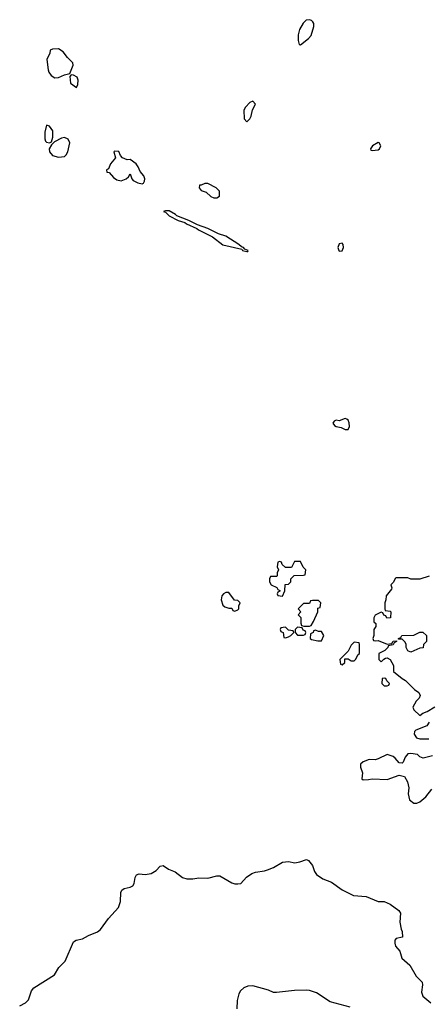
# Model space of a CAD drawing. Header units: inches. Extents: x 2396598 to 2566999, y 262085 to 451979.
# Tile 186 of 256: x 2510770 to 2513506, y 333421 to 340015. Entities that reach past the tile are written whole.
import ezdxf

# ---------------------------------------------------------------- set-up
doc = ezdxf.new("R2010")
doc.units = ezdxf.units.IN
doc.header["$MEASUREMENT"] = 0
doc.layers.add('C5313', color=7, linetype='Continuous')
doc.layers.add('C5314', color=7, linetype='Continuous')

msp = doc.modelspace()

# ---------------------------------------------------------------- linework, layer by layer
at = {"layer": 'C5313', "color": 5}
for points, elevation in [([(2512677.9, 340000), (2512668.9, 339991.1), (2512643, 339950), (2512633.7, 339913.7), (2512634.8, 339874.8), (2512642, 339850), (2512650, 339847.3), (2512703.7, 339890), (2512721.2, 339910), (2512739.6, 339970), (2512739.7, 339990), (2512731.8, 340000)], 40), ([(2513511.1, 336288.9), (2513448.4, 336268.4), (2513390, 336268), (2513370, 336278), (2513290, 336278), (2513285.4, 336274.6), (2513270, 336246), (2513254, 336230), (2513262, 336210), (2513259.6, 336200.4), (2513223.6, 336156.4), (2513222, 336130), (2513214, 336110), (2513214, 336070), (2513218, 336058), (2513250, 336054), (2513254, 336050), (2513252, 336010), (2513227.3, 336007.3), (2513222, 336022), (2513207.3, 336027.3), (2513202, 336042), (2513190, 336046), (2513150, 336026), (2513142, 336010), (2513142, 335982), (2513154, 335970), (2513154, 335950), (2513142, 335930), (2513142, 335890), (2513134, 335870), (2513138, 335858), (2513150, 335854), (2513170, 335858), (2513230, 335832), (2513262, 335838), (2513270, 335852), (2513294, 335854), (2513294, 335850), (2513278, 335842), (2513271.3, 335828.7), (2513238, 335822), (2513234, 335810), (2513214, 335790), (2513174, 335770), (2513174, 335730), (2513190, 335714), (2513207.3, 335732.7), (2513220.4, 335739.6), (2513230, 335742), (2513251.1, 335731.1), (2513272, 335690), (2513274, 335650), (2513330, 335602), (2513354, 335590), (2513414, 335530), (2513442, 335510), (2513452, 335490), (2513444.7, 335470), (2513424.7, 335450), (2513402, 335410), (2513410, 335394), (2513450, 335354), (2513468.4, 335371.6), (2513498, 335382), (2513550, 335414)], 40), ([(2513512, 335310), (2513495.3, 335284.7), (2513423.6, 335256.4), (2513412.7, 335247.3), (2513412, 335230), (2513426, 335206), (2513450, 335198), (2513510, 335198)], 40), ([(2513534.4, 335085.6), (2513471.1, 335068.9), (2513450, 335078), (2513433.2, 335093.2), (2513390, 335101.2), (2513370, 335097.2), (2513350, 335075.3), (2513337.3, 335042.7), (2513330, 335035.3), (2513310, 335039), (2513285.2, 335070), (2513270, 335080.9), (2513230, 335092.7), (2513170, 335064), (2513150, 335059), (2513110, 335061.2), (2513070, 335044), (2513051.3, 335030), (2513051, 335010), (2513066, 334970), (2513062, 334930), (2513070, 334924.7), (2513105.4, 334925.4), (2513130, 334931.3), (2513230, 334927.3), (2513310, 334956), (2513346, 334946), (2513366, 334910), (2513371, 334890), (2513374.8, 334870), (2513370.8, 334830), (2513381, 334790), (2513410, 334766.8), (2513430, 334766.8), (2513450, 334776), (2513490, 334811.3), (2513530, 334862)], 40), ([(2510770, 333410.6), (2510809, 333430), (2510829.2, 333450), (2510849.2, 333510), (2510863.7, 333530), (2511002, 333618), (2511032.2, 333667.8), (2511074.5, 333710), (2511130, 333838.8), (2511148.7, 333850), (2511190, 333859.3), (2511230, 333882.4), (2511290, 333906.8), (2511310, 333922.8), (2511364.1, 333995.9), (2511430.7, 334069.3), (2511446, 334110), (2511447.4, 334170), (2511454.6, 334185.4), (2511470, 334197), (2511510, 334204.6), (2511526.9, 334213.1), (2511536.3, 334230), (2511543.5, 334270), (2511552.5, 334287.5), (2511570, 334295.6), (2511610, 334289), (2511650, 334296.5), (2511683.1, 334316.9), (2511710, 334346.4), (2511730, 334350.3), (2511765.4, 334325.4), (2511810, 334307.2), (2511859.3, 334270), (2511890, 334260.7), (2511930, 334260.3), (2511970, 334266.7), (2512030, 334265.5), (2512090, 334280.7), (2512110, 334280.7), (2512190, 334234), (2512210, 334227.3), (2512230, 334226.8), (2512250, 334230.8), (2512288.1, 334271.9), (2512324.2, 334295.8), (2512350, 334306), (2512410, 334313.7), (2512430, 334320.3), (2512470, 334337.8), (2512530, 334373.4), (2512570, 334376.9), (2512611.2, 334368.8), (2512646, 334374), (2512690, 334390.6), (2512703.8, 334383.8), (2512730.4, 334350), (2512743.1, 334310), (2512757.6, 334290), (2512800, 334260), (2512857.7, 334237.7), (2512930, 334188.2), (2513006, 334150), (2513090, 334143.6), (2513170, 334110.3), (2513210, 334108.4), (2513250, 334090.4), (2513308.3, 334048.3), (2513319.1, 334030), (2513315.5, 333970), (2513323.4, 333923.4), (2513331.1, 333908.9), (2513334, 333870), (2513290, 333862), (2513282.8, 333850), (2513281, 333830), (2513286.8, 333810), (2513315.5, 333775.5), (2513327.7, 333730), (2513382.8, 333682.8), (2513425.5, 333610), (2513464, 333570), (2513468, 333550), (2513461.1, 333501.1), (2513470, 333476), (2513522.8, 333430)], 20), ([(2512982.4, 333402.4), (2512850, 333438), (2512758, 333498), (2512710, 333512.1), (2512690, 333515.3), (2512610, 333512.2), (2512490, 333498.9), (2512470, 333500.5), (2512435.1, 333515.1), (2512330, 333543.9), (2512297.8, 333542.2), (2512270, 333531.1), (2512248.7, 333511.3), (2512237.3, 333490), (2512225.8, 333445.8), (2512223.1, 333390)], 20)]:
    msp.add_lwpolyline(points, dxfattribs=dict(at, elevation=elevation))
at = {"layer": 'C5313', "color": 5, "elevation": 40}
for points in [[(2511030, 339819.3), (2510990, 339818), (2510974, 339810), (2510972, 339790), (2510950.8, 339749.2), (2510960.3, 339680.3), (2510964.7, 339664.7), (2510980.3, 339640.3), (2511005.8, 339625.8), (2511030, 339627.7), (2511070, 339646), (2511105.6, 339654.4), (2511128.3, 339710), (2511126.5, 339726.5), (2511090, 339762.4), (2511060.7, 339800.7)], [(2511115.3, 339644.7), (2511104.9, 339635.1), (2511110.6, 339590), (2511150, 339562), (2511158.3, 339581.7), (2511161.3, 339610), (2511155.1, 339630), (2511130, 339643.6)], [(2512330, 339468.7), (2512310, 339461.2), (2512281, 339430), (2512271.3, 339410), (2512272, 339350), (2512290, 339332), (2512310, 339352), (2512319, 339370), (2512329, 339411), (2512348.7, 339450)], [(2510950, 339308), (2510938, 339262), (2510937.5, 339217.5), (2510942.4, 339202.4), (2510950, 339194.8), (2510970, 339191), (2510982, 339198), (2510992.3, 339227.7), (2510992, 339270), (2510970, 339302)], [(2511070, 339226.3), (2511050, 339222), (2511003.5, 339196.5), (2510982, 339178), (2510967.7, 339150), (2510970.4, 339130), (2510990, 339105.7), (2511030, 339094.6), (2511070, 339099.5), (2511081.6, 339110), (2511092.3, 339130), (2511104.7, 339190), (2511095.6, 339215.6)], [(2513170, 339193.2), (2513131.3, 339170), (2513118, 339150), (2513121, 339141), (2513130, 339138), (2513170, 339142.8), (2513179, 339150), (2513188.7, 339170), (2513178, 339190)], [(2511404.9, 339135.1), (2511401, 339130), (2511411.3, 339090), (2511377.1, 339050), (2511364.5, 339015.5), (2511352, 339010), (2511354, 338994), (2511370, 338992), (2511398.4, 338958.4), (2511421.5, 338941.5), (2511450, 338935.6), (2511483.7, 338950), (2511498.4, 338961.6), (2511510, 338982), (2511520.7, 338950), (2511530, 338938.8), (2511562, 338922), (2511590, 338916), (2511599.3, 338920.7), (2511606.3, 338933.7), (2511607.3, 338950), (2511600.7, 338970), (2511577.6, 338997.6), (2511563.7, 339030), (2511550, 339049.2), (2511510, 339079), (2511490, 339077.2), (2511459, 339090), (2511446, 339106), (2511433.3, 339133.3)], [(2512030, 338918), (2512010, 338918), (2511986, 338906), (2511974, 338906), (2511972, 338890), (2511984.7, 338870), (2512019.1, 338859.1), (2512050, 338831.3), (2512070, 338821), (2512090, 338822), (2512107.3, 338832.7), (2512107.3, 338867.3), (2512086, 338890)], [(2511745.4, 338734.6), (2511734, 338730), (2511747.1, 338727.1), (2511770, 338700.7), (2511831.3, 338670), (2511876.3, 338656.3), (2511886.9, 338646.9), (2511956.7, 338616.7), (2511967.4, 338607.4), (2512060.5, 338560.5), (2512130, 338506.7), (2512258, 338478), (2512261, 338470), (2512290, 338462.8), (2512296.5, 338463.5), (2512299, 338470), (2512277.2, 338477.2), (2512268.7, 338490), (2512254.5, 338494.5), (2512238, 338510), (2512150, 338564.7), (2512101.8, 338581.8), (2512030, 338615.8), (2511960.1, 338640.1), (2511902, 338670), (2511821.2, 338701.2), (2511813.2, 338710), (2511770, 338734.5)], [(2512930, 338518), (2512910, 338514), (2512901, 338490), (2512906, 338470), (2512910, 338464.7), (2512930, 338466), (2512939, 338490), (2512935.3, 338510)], [(2512950, 337343.7), (2512910, 337329.4), (2512888.1, 337331.9), (2512874.8, 337325.2), (2512867.5, 337312.5), (2512877.3, 337297.3), (2512890, 337290.8), (2512922.9, 337282.9), (2512950, 337270.5), (2512970, 337271), (2512978.4, 337290), (2512976.1, 337316.1), (2512970, 337334), (2512960.2, 337340.2)], [(2512650, 336386), (2512610, 336386), (2512590, 336346), (2512550, 336346), (2512527.3, 336367.3), (2512522, 336382), (2512510, 336386), (2512498, 336382), (2512494, 336350), (2512502, 336330), (2512494, 336310), (2512494, 336290), (2512490, 336286), (2512450, 336286), (2512442, 336270), (2512442, 336250), (2512454, 336230), (2512492.7, 336212.7), (2512498, 336198), (2512512.7, 336192.7), (2512512.7, 336187.3), (2512498, 336182), (2512494, 336170), (2512498, 336158), (2512530, 336154), (2512546, 336190), (2512547.3, 336232.7), (2512570, 336234), (2512586, 336250), (2512586, 336270), (2512607.3, 336292.7), (2512670, 336294), (2512682, 336298), (2512686, 336330), (2512667.3, 336347.3)], [(2512170, 336178), (2512150, 336178), (2512134, 336170), (2512123.6, 336156.4), (2512118, 336130), (2512130, 336094), (2512143.6, 336083.6), (2512170, 336074), (2512190, 336074), (2512198, 336058), (2512210, 336054), (2512230, 336062), (2512238, 336070), (2512238, 336090), (2512246, 336110), (2512230, 336126), (2512207.3, 336127.3)], [(2512770, 336126), (2512730, 336126), (2512718, 336122), (2512710, 336106), (2512670, 336106), (2512634, 336070), (2512652, 336050), (2512634, 336030), (2512652, 336012), (2512652.7, 335972.7), (2512658, 335958), (2512672.7, 335952.7), (2512710, 335954), (2512722, 335958), (2512736.4, 335983.6), (2512766, 336050), (2512767.3, 336072.7), (2512782, 336078), (2512786, 336110)], [(2512550, 335946), (2512518, 335942), (2512514, 335930), (2512518, 335918), (2512534, 335910), (2512538, 335878), (2512550, 335874), (2512570, 335882), (2512586, 335890), (2512606, 335910), (2512602, 335922), (2512570, 335926)], [(2512630, 335946), (2512614, 335930), (2512614, 335910), (2512630, 335894), (2512670, 335894), (2512682, 335898), (2512686, 335910), (2512682, 335922), (2512667.3, 335927.3), (2512662, 335942)], [(2512750, 335926), (2512738, 335922), (2512734, 335910), (2512718, 335902), (2512714, 335870), (2512723.6, 335863.6), (2512766, 335854), (2512790, 335854), (2512806, 335890), (2512790, 335918), (2512770, 335918)], [(2513390, 335778), (2513370, 335788), (2513358, 335810), (2513358, 335830), (2513350, 335846), (2513330, 335866), (2513306, 335866), (2513306, 335870), (2513322, 335878), (2513328.9, 335891.1), (2513410, 335892), (2513450, 335912), (2513470, 335914), (2513494, 335890), (2513494, 335850), (2513474, 335830), (2513472.7, 335807.3), (2513450, 335806), (2513410, 335788)], [(2513010, 335846), (2512990, 335826), (2512970, 335786), (2512914, 335730), (2512918, 335698), (2512930, 335694), (2512946, 335710), (2512946, 335734), (2512970, 335734), (2512990, 335722), (2513010, 335722), (2513018, 335730), (2513036.4, 335763.6), (2513046, 335770), (2513046, 335830), (2513042, 335842)], [(2513210, 335606), (2513198, 335602), (2513194, 335570), (2513210, 335554), (2513230, 335554), (2513242, 335558), (2513246, 335570), (2513227.3, 335587.3), (2513222, 335602)]]:
    msp.add_lwpolyline(points, close=True, dxfattribs=at)
at = {"layer": 'C5314', "color": 5, "elevation": 40}
msp.add_lwpolyline([(2512731.8, 340000), (2512724, 340010), (2512710, 340015.1), (2512688.9, 340011.1), (2512677.9, 340000)], dxfattribs=at)

doc.saveas('drawing.dxf')
